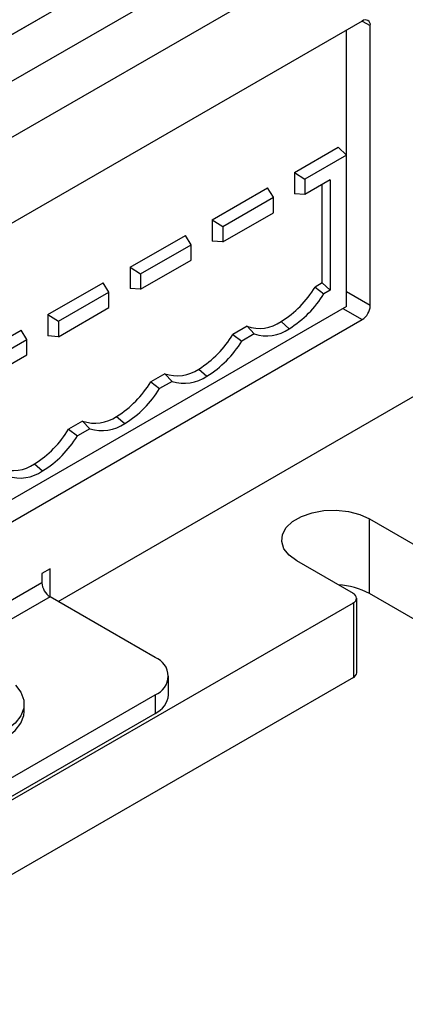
# Model space of a CAD drawing. Header units: millimetres. Extents: x 0 to 559, y 0 to 432.
# Tile 29 of 37: x 494 to 511, y 262 to 305. Entities that reach past the tile are written whole.
import ezdxf

# ---------------------------------------------------------------- set-up
doc = ezdxf.new("R2010")
doc.units = ezdxf.units.MM
doc.header["$LTSCALE"] = 2

msp = doc.modelspace()

# ---------------------------------------------------------------- linework, layer by layer
for p, q in [((519.852, 317.191), (455.152, 279.84)), ((455.93, 277.84), (520.913, 315.354)), ((477.426, 294.744), (505.71, 311.072)), ((505.71, 311.068), (477.426, 294.74)), ((509.458, 304.985), (479.901, 287.922)), ((509.458, 304.985), (509.811, 304.781)), ((508.751, 304.577), (508.751, 299.128)), ((509.811, 292.532), (509.811, 304.781)), ((506.497, 298.361), (508.411, 299.466)), ((508.765, 299.114), (508.411, 299.466)), ((508.765, 299.114), (506.951, 298.067)), ((508.765, 292.5), (508.765, 299.114)), ((506.497, 298.361), (506.497, 297.43)), ((506.497, 298.361), (506.951, 298.067)), ((502.905, 296.288), (505.319, 297.681)), ((505.572, 297.271), (505.319, 297.681)), ((506.951, 298.067), (506.951, 297.393)), ((508.058, 298.032), (506.951, 297.393)), ((507.704, 293.524), (507.704, 297.828)), ((508.058, 298.032), (508.058, 293.21)), ((503.359, 295.993), (505.572, 297.271)), ((505.572, 296.597), (505.572, 297.271)), ((506.951, 297.393), (506.497, 297.43)), ((503.359, 295.319), (505.572, 296.597)), ((502.905, 296.288), (502.905, 295.356)), ((502.905, 296.288), (503.359, 295.993)), ((503.359, 295.993), (503.359, 295.319)), ((499.313, 294.214), (501.727, 295.608)), ((501.98, 295.197), (501.727, 295.608)), ((499.767, 293.919), (501.98, 295.197)), ((501.98, 294.523), (501.98, 295.197)), ((503.359, 295.319), (502.905, 295.356)), ((499.313, 294.214), (499.313, 293.282)), ((499.313, 294.214), (499.767, 293.919)), ((499.767, 293.246), (501.98, 294.523)), ((499.767, 293.919), (499.767, 293.246)), ((495.721, 292.14), (498.135, 293.534)), ((498.388, 293.123), (498.135, 293.534)), ((507.704, 293.524), (507.396, 293.346)), ((507.704, 293.524), (508.058, 293.21)), ((496.175, 291.846), (498.388, 293.123)), ((498.388, 292.45), (498.388, 293.123)), ((499.767, 293.246), (499.313, 293.282)), ((507.396, 293.346), (507.785, 293.053)), ((508.058, 293.21), (507.785, 293.053)), ((509.811, 292.532), (508.765, 293.137)), ((508.765, 292.5), (478.614, 275.094)), ((495.721, 292.14), (495.721, 291.209)), ((495.721, 292.14), (496.175, 291.846)), ((496.175, 291.172), (498.388, 292.45)), ((508.609, 292.41), (509.458, 291.92)), ((479.901, 274.857), (509.458, 291.92)), ((496.175, 291.846), (496.175, 291.172)), ((504.421, 291.628), (503.804, 291.272)), ((504.421, 291.628), (504.739, 291.294)), ((505.908, 291.834), (506.262, 291.52)), ((492.129, 290.067), (494.543, 291.46)), ((494.796, 291.05), (494.543, 291.46)), ((496.175, 291.172), (495.721, 291.209)), ((503.804, 291.272), (504.193, 290.979)), ((504.739, 291.294), (504.193, 290.979)), ((492.583, 289.772), (494.796, 291.05)), ((494.796, 290.376), (494.796, 291.05)), ((492.583, 289.098), (494.796, 290.376)), ((500.828, 289.554), (500.211, 289.198)), ((500.828, 289.554), (501.146, 289.22)), ((502.316, 289.76), (502.67, 289.446)), ((500.211, 289.198), (500.601, 288.905)), ((501.146, 289.22), (500.601, 288.905)), ((496.164, 279.592), (512.499, 289.021)), ((497.236, 287.481), (496.619, 287.125)), ((497.236, 287.481), (497.554, 287.147)), ((498.724, 287.686), (499.077, 287.373)), ((496.619, 287.125), (497.009, 286.832)), ((497.554, 287.147), (497.009, 286.832)), ((495.132, 285.613), (495.485, 285.299)), ((509.776, 283.204), (512.251, 281.775)), ((509.776, 279.938), (509.776, 283.204)), ((509.069, 279.938), (506.594, 281.367)), ((495.811, 281.021), (495.457, 280.816)), ((495.811, 279.796), (495.811, 281.021)), ((495.457, 280.816), (495.457, 280.408)), ((495.457, 280.408), (492.386, 278.635)), ((495.811, 279.796), (493.306, 278.35)), ((500.407, 277.142), (495.811, 279.796)), ((509.215, 276.468), (509.215, 279.734)), ((512.251, 278.509), (509.776, 279.938)), ((474.067, 259.324), (509.069, 279.53)), ((509.069, 279.53), (509.069, 276.264)), ((509.069, 276.264), (474.067, 256.058)), ((500.993, 275.51), (500.993, 276.326)), ((490.507, 269.795), (500.407, 275.51)), ((500.407, 275.51), (500.407, 274.693)), ((494.68, 274.775), (494.68, 275.101)), ((490.507, 268.978), (500.407, 274.693))]:
    msp.add_line(p, q)
at = {"flags": 128}
for points in [[(506.594, 281.367), (506.26, 281.614), (506.037, 281.899), (505.939, 282.207), (505.972, 282.52), (506.133, 282.819), (506.414, 283.087), (506.797, 283.308), (507.262, 283.47), (507.779, 283.563), (508.321, 283.582), (508.854, 283.526), (509.349, 283.397), (509.776, 283.204)], [(494.3, 275.93), (494.537, 275.621), (494.664, 275.278), (494.665, 274.928), (494.539, 274.586), (494.293, 274.266), (493.937, 273.983), (493.487, 273.748), (492.963, 273.573), (492.386, 273.464), (491.783, 273.427), (491.18, 273.464), (490.604, 273.571)], [(490.604, 273.245), (491.18, 273.137), (491.783, 273.101), (492.386, 273.138), (492.963, 273.246), (493.487, 273.422), (493.937, 273.656), (494.293, 273.939), (494.539, 274.259), (494.665, 274.602), (494.68, 274.775)]]:
    msp.add_lwpolyline(points, dxfattribs=at)
for centre, radius, start, end in [((509.596, 304.816), 0.218, 350.786, 129.2033), ((503.55, 295.642), 4.479, 301.7709, 329.1622), ((503.82, 295.47), 4.643, 301.721, 328.6307), ((509.044, 292.567), 0.768, 302.6055, 357.3945), ((504.962, 293.195), 1.658, 250.9394, 304.7925), ((499.958, 293.568), 4.479, 301.7709, 329.1622), ((505.27, 292.959), 1.748, 252.3046, 304.5797), ((500.228, 293.396), 4.643, 301.721, 328.6307), ((501.37, 291.122), 1.658, 250.9394, 304.7925), ((496.365, 291.494), 4.479, 301.7709, 329.1622), ((501.678, 290.885), 1.748, 252.3046, 304.5797), ((496.636, 291.322), 4.643, 301.721, 328.6307), ((497.778, 289.048), 1.658, 250.9394, 304.7925), ((498.086, 288.812), 1.748, 252.3046, 304.5797), ((492.773, 289.421), 4.479, 301.7709, 329.1622), ((493.044, 289.249), 4.643, 301.721, 328.6307), ((494.186, 286.974), 1.658, 250.9394, 304.7925), ((494.493, 286.738), 1.748, 252.3046, 304.5797), ((496.225, 280.443), 0.768, 182.6055, 237.3945), ((508.283, 277.163), 3.152, 61.7164, 87.4383), ((508.991, 279.734), 0.218, 290.7834, 69.2166), ((500.097, 276.326), 0.873, 290.7834, 69.2166), ((508.965, 276.493), 0.251, 294.3747, 354.3052), ((499.992, 275.609), 1.006, 294.3747, 354.3052)]:
    msp.add_arc(centre, radius, start, end)

doc.saveas('drawing.dxf')
